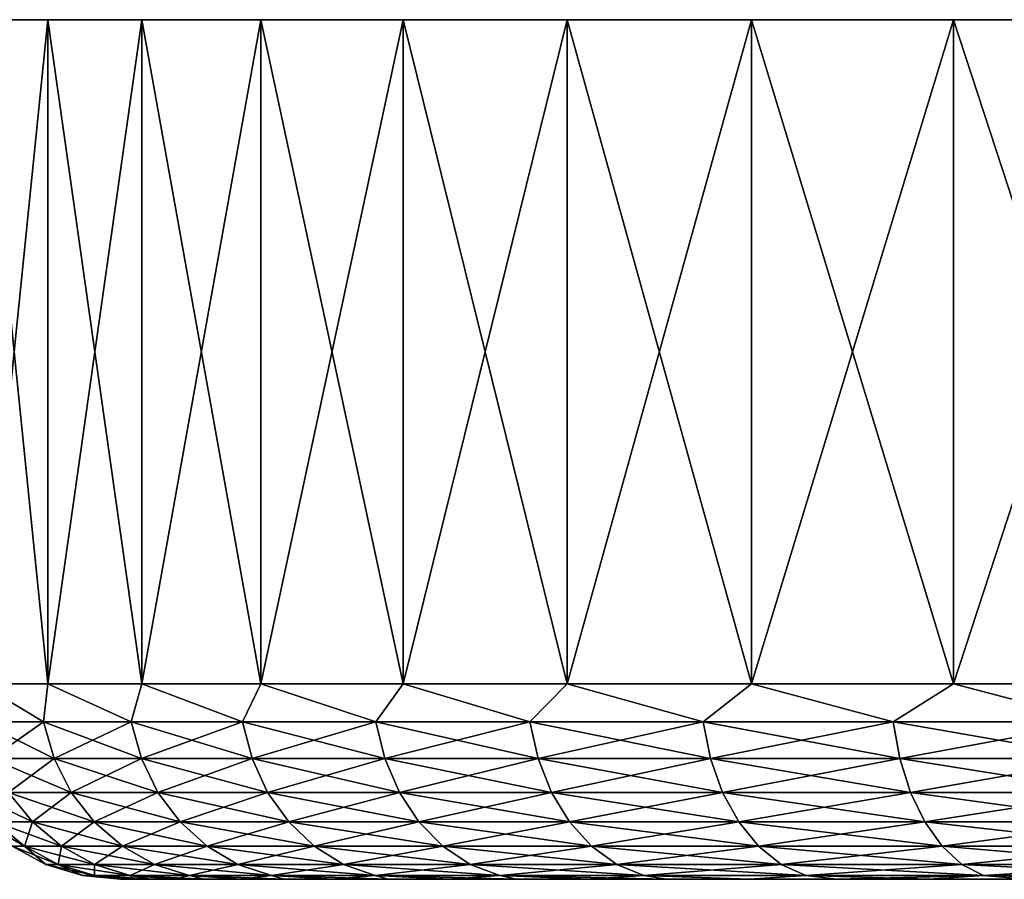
# Model space of a CAD drawing. Header units: metres. Extents: x -147 to 182, y -23 to 81.
# Tile 151 of 212: x 48 to 60, y 70 to 81. Entities that reach past the tile are written whole.
import ezdxf

# ---------------------------------------------------------------- set-up
doc = ezdxf.new("R2010")
doc.units = ezdxf.units.M
doc.layers.add('solid_ORA153_SW0001', color=7, linetype='CONTINUOUS')

msp = doc.modelspace()

# ---------------------------------------------------------------- linework, layer by layer
at = {"layer": 'solid_ORA153_SW0001'}
for points in [[(106.324142, 81.099998, -3.243558), (46.675861, 81.099998, -3.243558), (46.5, 81.099998)], [(106.5, 81.099998), (106.324142, 81.099998, -3.243558), (46.5, 81.099998)], [(46.675861, 81.099998, 3.243558), (106.5, 81.099998), (46.5, 81.099998)], [(105.79863, 81.099998, -6.449026), (47.201366, 81.099998, -6.449026), (46.675861, 81.099998, -3.243558)], [(106.324142, 81.099998, -3.243558), (105.79863, 81.099998, -6.449026), (46.675861, 81.099998, -3.243558)], [(46.675861, 81.099998, 3.243558), (106.324142, 81.099998, 3.243558), (106.5, 81.099998)], [(46.675861, 81.099998, 3.243558), (47.201366, 81.099998, 6.449026), (106.324142, 81.099998, 3.243558)], [(104.929588, 81.099998, -9.579069), (48.070412, 81.099998, -9.579069), (47.201366, 81.099998, -6.449026)], [(47.201382, 72.599998, -6.449114), (47.201366, 81.099998, -6.449026), (48.070412, 81.099998, -9.579069)], [(105.79863, 81.099998, -6.449026), (104.929588, 81.099998, -9.579069), (47.201366, 81.099998, -6.449026)], [(47.201366, 81.099998, 6.449026), (105.79863, 81.099998, 6.449026), (106.324142, 81.099998, 3.243558)], [(47.201366, 81.099998, 6.449026), (48.070412, 81.099998, 9.579069), (105.79863, 81.099998, 6.449026)], [(48.070404, 72.599998, 9.579047), (48.070412, 81.099998, 9.579069), (47.201366, 81.099998, 6.449026)], [(47.201382, 72.599998, 6.449114), (48.070404, 72.599998, 9.579047), (47.201366, 81.099998, 6.449026)], [(48.070404, 72.599998, -9.579047), (47.201382, 72.599998, -6.449114), (48.070412, 81.099998, -9.579069)], [(48.070404, 72.599998, -9.579047), (48.070412, 81.099998, -9.579069), (49.27277, 81.099998, -12.596736)], [(49.272739, 72.599998, -12.596676), (48.070404, 72.599998, -9.579047), (49.27277, 81.099998, -12.596736)], [(48.070404, 72.599998, 9.579047), (49.272739, 72.599998, 12.596676), (48.070412, 81.099998, 9.579069)], [(103.727226, 81.099998, -12.596736), (49.27277, 81.099998, -12.596736), (48.070412, 81.099998, -9.579069)], [(104.929588, 81.099998, -9.579069), (103.727226, 81.099998, -12.596736), (48.070412, 81.099998, -9.579069)], [(48.070412, 81.099998, 9.579069), (104.929588, 81.099998, 9.579069), (105.79863, 81.099998, 6.449026)], [(48.070412, 81.099998, 9.579069), (49.27277, 81.099998, 12.596736), (104.929588, 81.099998, 9.579069)], [(49.272739, 72.599998, 12.596676), (49.27277, 81.099998, 12.596736), (48.070412, 81.099998, 9.579069)], [(49.272739, 72.599998, -12.596676), (49.27277, 81.099998, -12.596736), (50.794296, 81.099998, -15.466639)], [(50.794285, 72.599998, -15.466619), (49.272739, 72.599998, -12.596676), (50.794296, 81.099998, -15.466639)], [(49.272739, 72.599998, 12.596676), (50.794285, 72.599998, 15.466619), (49.27277, 81.099998, 12.596736)], [(102.205704, 81.099998, -15.466639), (50.794296, 81.099998, -15.466639), (49.27277, 81.099998, -12.596736)], [(103.727226, 81.099998, -12.596736), (102.205704, 81.099998, -15.466639), (49.27277, 81.099998, -12.596736)], [(49.27277, 81.099998, 12.596736), (103.727226, 81.099998, 12.596736), (104.929588, 81.099998, 9.579069)], [(49.27277, 81.099998, 12.596736), (50.794296, 81.099998, 15.466639), (103.727226, 81.099998, 12.596736)], [(50.794285, 72.599998, 15.466619), (50.794296, 81.099998, 15.466639), (49.27277, 81.099998, 12.596736)], [(50.794285, 72.599998, -15.466619), (50.794296, 81.099998, -15.466639), (52.617191, 81.099998, -18.155203)], [(52.61721, 72.599998, -18.15523), (50.794285, 72.599998, -15.466619), (52.617191, 81.099998, -18.155203)], [(50.794285, 72.599998, 15.466619), (52.61721, 72.599998, 18.15523), (50.794296, 81.099998, 15.466639)], [(100.382813, 81.099998, -18.155203), (52.617191, 81.099998, -18.155203), (50.794296, 81.099998, -15.466639)], [(102.205704, 81.099998, -15.466639), (100.382813, 81.099998, -18.155203), (50.794296, 81.099998, -15.466639)], [(50.794296, 81.099998, 15.466639), (102.205704, 81.099998, 15.466639), (103.727226, 81.099998, 12.596736)], [(50.794296, 81.099998, 15.466639), (52.617191, 81.099998, 18.155203), (102.205704, 81.099998, 15.466639)], [(52.61721, 72.599998, 18.15523), (52.617191, 81.099998, 18.155203), (50.794296, 81.099998, 15.466639)], [(98.279869, 81.099998, -20.630978), (54.720131, 81.099998, -20.630978), (52.617191, 81.099998, -18.155203)], [(52.61721, 72.599998, -18.15523), (52.617191, 81.099998, -18.155203), (54.720131, 81.099998, -20.630978)], [(100.382813, 81.099998, -18.155203), (98.279869, 81.099998, -20.630978), (52.617191, 81.099998, -18.155203)], [(52.617191, 81.099998, 18.155203), (100.382813, 81.099998, 18.155203), (102.205704, 81.099998, 15.466639)], [(52.617191, 81.099998, 18.155203), (54.720131, 81.099998, 20.630978), (100.382813, 81.099998, 18.155203)], [(54.720139, 72.599998, 20.630985), (54.720131, 81.099998, 20.630978), (52.617191, 81.099998, 18.155203)], [(52.61721, 72.599998, 18.15523), (54.720139, 72.599998, 20.630985), (52.617191, 81.099998, 18.155203)], [(54.720139, 72.599998, -20.630985), (52.61721, 72.599998, -18.15523), (54.720131, 81.099998, -20.630978)], [(95.921661, 81.099998, -22.864798), (57.078339, 81.099998, -22.864798), (54.720131, 81.099998, -20.630978)], [(54.720139, 72.599998, -20.630985), (54.720131, 81.099998, -20.630978), (57.078339, 81.099998, -22.864798)], [(98.279869, 81.099998, -20.630978), (95.921661, 81.099998, -22.864798), (54.720131, 81.099998, -20.630978)], [(54.720131, 81.099998, 20.630978), (98.279869, 81.099998, 20.630978), (100.382813, 81.099998, 18.155203)], [(54.720131, 81.099998, 20.630978), (57.078339, 81.099998, 22.864798), (98.279869, 81.099998, 20.630978)], [(57.078411, 72.599998, 22.864862), (57.078339, 81.099998, 22.864798), (54.720131, 81.099998, 20.630978)], [(54.720139, 72.599998, 20.630985), (57.078411, 72.599998, 22.864862), (54.720131, 81.099998, 20.630978)], [(57.078411, 72.599998, -22.864862), (54.720139, 72.599998, -20.630985), (57.078339, 81.099998, -22.864798)], [(93.335556, 81.099998, -24.830706), (59.66444, 81.099998, -24.830706), (57.078339, 81.099998, -22.864798)], [(57.078411, 72.599998, -22.864862), (57.078339, 81.099998, -22.864798), (59.66444, 81.099998, -24.830706)], [(95.921661, 81.099998, -22.864798), (93.335556, 81.099998, -24.830706), (57.078339, 81.099998, -22.864798)], [(57.078339, 81.099998, 22.864798), (95.921661, 81.099998, 22.864798), (98.279869, 81.099998, 20.630978)], [(57.078339, 81.099998, 22.864798), (59.66444, 81.099998, 24.830706), (95.921661, 81.099998, 22.864798)], [(59.664391, 72.599998, 24.830671), (59.66444, 81.099998, 24.830706), (57.078339, 81.099998, 22.864798)], [(57.078411, 72.599998, 22.864862), (59.664391, 72.599998, 24.830671), (57.078339, 81.099998, 22.864798)], [(59.664391, 72.599998, -24.830671), (57.078411, 72.599998, -22.864862), (59.66444, 81.099998, -24.830706)], [(59.664391, 72.599998, -24.830671), (59.66444, 81.099998, -24.830706), (62.447792, 81.099998, -26.505381)], [(62.447746, 72.599998, -26.505362), (59.664391, 72.599998, -24.830671), (62.447792, 81.099998, -26.505381)], [(59.664391, 72.599998, 24.830671), (62.447746, 72.599998, 26.505362), (59.66444, 81.099998, 24.830706)], [(90.552208, 81.099998, -26.505381), (62.447792, 81.099998, -26.505381), (59.66444, 81.099998, -24.830706)], [(93.335556, 81.099998, -24.830706), (90.552208, 81.099998, -26.505381), (59.66444, 81.099998, -24.830706)], [(59.66444, 81.099998, 24.830706), (93.335556, 81.099998, 24.830706), (95.921661, 81.099998, 22.864798)], [(59.66444, 81.099998, 24.830706), (62.447792, 81.099998, 26.505381), (93.335556, 81.099998, 24.830706)], [(62.447746, 72.599998, 26.505362), (62.447792, 81.099998, 26.505381), (59.66444, 81.099998, 24.830706)], [(48.013447, 72.115166, 9.255842), (48.070404, 72.599998, 9.579047), (47.201382, 72.599998, 6.449114)], [(48.013447, 72.115166, 9.255842), (47.201382, 72.599998, 6.449114), (47.202, 72.115166, 6.227482)], [(48.013447, 72.115166, -9.255842), (47.201382, 72.599998, -6.449114), (48.070404, 72.599998, -9.579047)], [(47.202, 72.115166, -6.227482), (47.201382, 72.599998, -6.449114), (48.013447, 72.115166, -9.255842)], [(49.136997, 72.115166, 12.182794), (48.070404, 72.599998, 9.579047), (48.013447, 72.115166, 9.255842)], [(48.013447, 72.115166, -9.255842), (48.070404, 72.599998, -9.579047), (49.136997, 72.115166, -12.182794)], [(49.136997, 72.115166, 12.182794), (49.272739, 72.599998, 12.596676), (48.070404, 72.599998, 9.579047)], [(49.136997, 72.115166, -12.182794), (48.070404, 72.599998, -9.579047), (49.272739, 72.599998, -12.596676)], [(50.560345, 72.115166, 14.976268), (49.272739, 72.599998, 12.596676), (49.136997, 72.115166, 12.182794)], [(49.136997, 72.115166, -12.182794), (49.272739, 72.599998, -12.596676), (50.560345, 72.115166, -14.976268)], [(50.560345, 72.115166, 14.976268), (50.794285, 72.599998, 15.466619), (49.272739, 72.599998, 12.596676)], [(50.560345, 72.115166, -14.976268), (49.272739, 72.599998, -12.596676), (50.794285, 72.599998, -15.466619)], [(52.267891, 72.115166, 17.605659), (50.794285, 72.599998, 15.466619), (50.560345, 72.115166, 14.976268)], [(50.560345, 72.115166, -14.976268), (50.794285, 72.599998, -15.466619), (52.267891, 72.115166, -17.605659)], [(52.267891, 72.115166, 17.605659), (52.61721, 72.599998, 18.15523), (50.794285, 72.599998, 15.466619)], [(52.267891, 72.115166, -17.605659), (50.794285, 72.599998, -15.466619), (52.61721, 72.599998, -18.15523)], [(54.240929, 72.115166, 20.042158), (52.61721, 72.599998, 18.15523), (52.267891, 72.115166, 17.605659)], [(52.267891, 72.115166, -17.605659), (52.61721, 72.599998, -18.15523), (54.240929, 72.115166, -20.042158)], [(54.240929, 72.115166, 20.042158), (54.720139, 72.599998, 20.630985), (52.61721, 72.599998, 18.15523)], [(54.240929, 72.115166, -20.042158), (52.61721, 72.599998, -18.15523), (54.720139, 72.599998, -20.630985)], [(56.45784, 72.115166, 22.259071), (54.720139, 72.599998, 20.630985), (54.240929, 72.115166, 20.042158)], [(54.240929, 72.115166, -20.042158), (54.720139, 72.599998, -20.630985), (56.45784, 72.115166, -22.259071)], [(56.45784, 72.115166, 22.259071), (57.078411, 72.599998, 22.864862), (54.720139, 72.599998, 20.630985)], [(56.45784, 72.115166, -22.259071), (54.720139, 72.599998, -20.630985), (57.078411, 72.599998, -22.864862)], [(58.894341, 72.115166, 24.232111), (57.078411, 72.599998, 22.864862), (56.45784, 72.115166, 22.259071)], [(56.45784, 72.115166, -22.259071), (57.078411, 72.599998, -22.864862), (58.894341, 72.115166, -24.232111)], [(58.894341, 72.115166, 24.232111), (59.664391, 72.599998, 24.830671), (57.078411, 72.599998, 22.864862)], [(58.894341, 72.115166, -24.232111), (57.078411, 72.599998, -22.864862), (59.664391, 72.599998, -24.830671)], [(61.523731, 72.115166, 25.939657), (59.664391, 72.599998, 24.830671), (58.894341, 72.115166, 24.232111)], [(58.894341, 72.115166, -24.232111), (59.664391, 72.599998, -24.830671), (61.523731, 72.115166, -25.939657)], [(61.523731, 72.115166, 25.939657), (62.447746, 72.599998, 26.505362), (59.664391, 72.599998, 24.830671)], [(61.523731, 72.115166, -25.939657), (59.664391, 72.599998, -24.830671), (62.447746, 72.599998, -26.505362)], [(47.202, 72.115166, -6.227482), (48.013447, 72.115166, -9.255842), (47.340797, 71.645561, -6.19798)], [(47.202, 72.115166, 6.227482), (47.340797, 71.645561, 6.19798), (48.148399, 71.645561, 9.211993)], [(48.013447, 72.115166, 9.255842), (47.202, 72.115166, 6.227482), (48.148399, 71.645561, 9.211993)], [(48.013447, 72.115166, -9.255842), (48.148399, 71.645561, -9.211993), (47.340797, 71.645561, -6.19798)], [(48.013447, 72.115166, -9.255842), (49.136997, 72.115166, -12.182794), (48.148399, 71.645561, -9.211993)], [(48.013447, 72.115166, 9.255842), (48.148399, 71.645561, 9.211993), (49.266628, 71.645561, 12.125078)], [(49.136997, 72.115166, 12.182794), (48.013447, 72.115166, 9.255842), (49.266628, 71.645561, 12.125078)], [(49.136997, 72.115166, -12.182794), (49.266628, 71.645561, -12.125078), (48.148399, 71.645561, -9.211993)], [(49.136997, 72.115166, -12.182794), (50.560345, 72.115166, -14.976268), (49.266628, 71.645561, -12.125078)], [(49.136997, 72.115166, 12.182794), (49.266628, 71.645561, 12.125078), (50.683231, 71.645561, 14.905318)], [(50.560345, 72.115166, 14.976268), (49.136997, 72.115166, 12.182794), (50.683231, 71.645561, 14.905318)], [(50.560345, 72.115166, -14.976268), (50.683231, 71.645561, -14.905318), (49.266628, 71.645561, -12.125078)], [(50.560345, 72.115166, -14.976268), (52.267891, 72.115166, -17.605659), (50.683231, 71.645561, -14.905318)], [(50.560345, 72.115166, 14.976268), (50.683231, 71.645561, 14.905318), (52.382687, 71.645561, 17.522253)], [(52.267891, 72.115166, 17.605659), (50.560345, 72.115166, 14.976268), (52.382687, 71.645561, 17.522253)], [(52.267891, 72.115166, -17.605659), (52.382687, 71.645561, -17.522253), (50.683231, 71.645561, -14.905318)], [(52.267891, 72.115166, -17.605659), (54.240929, 72.115166, -20.042158), (52.382687, 71.645561, -17.522253)], [(52.267891, 72.115166, 17.605659), (52.382687, 71.645561, 17.522253), (54.346378, 71.645561, 19.94721)], [(54.240929, 72.115166, 20.042158), (52.267891, 72.115166, 17.605659), (54.346378, 71.645561, 19.94721)], [(54.240929, 72.115166, -20.042158), (54.346378, 71.645561, -19.94721), (52.382687, 71.645561, -17.522253)], [(54.240929, 72.115166, -20.042158), (56.45784, 72.115166, -22.259071), (54.346378, 71.645561, -19.94721)], [(54.240929, 72.115166, 20.042158), (54.346378, 71.645561, 19.94721), (56.552792, 71.645561, 22.15362)], [(56.45784, 72.115166, 22.259071), (54.240929, 72.115166, 20.042158), (56.552792, 71.645561, 22.15362)], [(56.45784, 72.115166, -22.259071), (56.552792, 71.645561, -22.15362), (54.346378, 71.645561, -19.94721)], [(56.45784, 72.115166, -22.259071), (58.894341, 72.115166, -24.232111), (56.552792, 71.645561, -22.15362)], [(56.45784, 72.115166, 22.259071), (56.552792, 71.645561, 22.15362), (58.977749, 71.645561, 24.117311)], [(58.894341, 72.115166, 24.232111), (56.45784, 72.115166, 22.259071), (58.977749, 71.645561, 24.117311)], [(58.894341, 72.115166, -24.232111), (58.977749, 71.645561, -24.117311), (56.552792, 71.645561, -22.15362)], [(58.894341, 72.115166, -24.232111), (61.523731, 72.115166, -25.939657), (58.977749, 71.645561, -24.117311)], [(58.894341, 72.115166, 24.232111), (58.977749, 71.645561, 24.117311), (61.594681, 71.645561, 25.816769)], [(61.523731, 72.115166, 25.939657), (58.894341, 72.115166, 24.232111), (61.594681, 71.645561, 25.816769)], [(61.523731, 72.115166, -25.939657), (61.594681, 71.645561, -25.816769), (58.977749, 71.645561, -24.117311)], [(47.340797, 71.645561, -6.19798), (48.148399, 71.645561, -9.211993), (47.566624, 71.212708, -6.149979)], [(47.340797, 71.645561, 6.19798), (47.566624, 71.212708, 6.149979), (48.367973, 71.212708, 9.14065)], [(48.148399, 71.645561, 9.211993), (47.340797, 71.645561, 6.19798), (48.367973, 71.212708, 9.14065)], [(48.148399, 71.645561, -9.211993), (48.367973, 71.212708, -9.14065), (47.566624, 71.212708, -6.149979)], [(48.148399, 71.645561, -9.211993), (49.266628, 71.645561, -12.125078), (48.367973, 71.212708, -9.14065)], [(48.148399, 71.645561, 9.211993), (48.367973, 71.212708, 9.14065), (49.477539, 71.212708, 12.031174)], [(49.266628, 71.645561, 12.125078), (48.148399, 71.645561, 9.211993), (49.477539, 71.212708, 12.031174)], [(49.266628, 71.645561, -12.125078), (49.477539, 71.212708, -12.031174), (48.367973, 71.212708, -9.14065)], [(49.266628, 71.645561, -12.125078), (50.683231, 71.645561, -14.905318), (49.477539, 71.212708, -12.031174)], [(49.266628, 71.645561, 12.125078), (49.477539, 71.212708, 12.031174), (50.883171, 71.212708, 14.789882)], [(50.683231, 71.645561, 14.905318), (49.266628, 71.645561, 12.125078), (50.883171, 71.212708, 14.789882)], [(50.683231, 71.645561, -14.905318), (50.883171, 71.212708, -14.789882), (49.477539, 71.212708, -12.031174)], [(50.683231, 71.645561, -14.905318), (52.382687, 71.645561, -17.522253), (50.883171, 71.212708, -14.789882)], [(50.683231, 71.645561, 14.905318), (50.883171, 71.212708, 14.789882), (52.569469, 71.212708, 17.386549)], [(52.382687, 71.645561, 17.522253), (50.683231, 71.645561, 14.905318), (52.569469, 71.212708, 17.386549)], [(52.382687, 71.645561, -17.522253), (52.569469, 71.212708, -17.386549), (50.883171, 71.212708, -14.789882)], [(52.382687, 71.645561, -17.522253), (54.346378, 71.645561, -19.94721), (52.569469, 71.212708, -17.386549)], [(52.382687, 71.645561, 17.522253), (52.569469, 71.212708, 17.386549), (54.517952, 71.212708, 19.792727)], [(54.346378, 71.645561, 19.94721), (52.382687, 71.645561, 17.522253), (54.517952, 71.212708, 19.792727)], [(54.346378, 71.645561, -19.94721), (54.517952, 71.212708, -19.792727), (52.569469, 71.212708, -17.386549)], [(54.346378, 71.645561, -19.94721), (56.552792, 71.645561, -22.15362), (54.517952, 71.212708, -19.792727)], [(54.346378, 71.645561, 19.94721), (54.517952, 71.212708, 19.792727), (56.707275, 71.212708, 21.982048)], [(56.552792, 71.645561, 22.15362), (54.346378, 71.645561, 19.94721), (56.707275, 71.212708, 21.982048)], [(56.552792, 71.645561, -22.15362), (56.707275, 71.212708, -21.982048), (54.517952, 71.212708, -19.792727)], [(56.552792, 71.645561, -22.15362), (58.977749, 71.645561, -24.117311), (56.707275, 71.212708, -21.982048)], [(56.552792, 71.645561, 22.15362), (56.707275, 71.212708, 21.982048), (59.113449, 71.212708, 23.930532)], [(58.977749, 71.645561, 24.117311), (56.552792, 71.645561, 22.15362), (59.113449, 71.212708, 23.930532)], [(58.977749, 71.645561, -24.117311), (59.113449, 71.212708, -23.930532), (56.707275, 71.212708, -21.982048)], [(58.977749, 71.645561, -24.117311), (61.594681, 71.645561, -25.816769), (59.113449, 71.212708, -23.930532)], [(58.977749, 71.645561, 24.117311), (59.113449, 71.212708, 23.930532), (61.710117, 71.212708, 25.616827)], [(61.594681, 71.645561, 25.816769), (58.977749, 71.645561, 24.117311), (61.710117, 71.212708, 25.616827)], [(61.594681, 71.645561, -25.816769), (61.710117, 71.212708, -25.616827), (59.113449, 71.212708, -23.930532)], [(47.082275, 71.212708, 3.091927), (47.391529, 70.833275, 3.059423), (47.870785, 70.833275, 6.085327)], [(47.566624, 71.212708, 6.149979), (47.082275, 71.212708, 3.091927), (47.870785, 70.833275, 6.085327)], [(47.566624, 71.212708, -6.149979), (47.870785, 70.833275, -6.085327), (47.391529, 70.833275, -3.059423)], [(47.566624, 71.212708, -6.149979), (48.367973, 71.212708, -9.14065), (47.870785, 70.833275, -6.085327)], [(47.566624, 71.212708, 6.149979), (47.870785, 70.833275, 6.085327), (48.663708, 70.833275, 9.044559)], [(48.367973, 71.212708, 9.14065), (47.566624, 71.212708, 6.149979), (48.663708, 70.833275, 9.044559)], [(48.367973, 71.212708, -9.14065), (48.663708, 70.833275, -9.044559), (47.870785, 70.833275, -6.085327)], [(48.367973, 71.212708, -9.14065), (49.477539, 71.212708, -12.031174), (48.663708, 70.833275, -9.044559)], [(48.367973, 71.212708, 9.14065), (48.663708, 70.833275, 9.044559), (49.761612, 70.833275, 11.904696)], [(49.477539, 71.212708, 12.031174), (48.367973, 71.212708, 9.14065), (49.761612, 70.833275, 11.904696)], [(49.477539, 71.212708, -12.031174), (49.761612, 70.833275, -11.904696), (48.663708, 70.833275, -9.044559)], [(49.477539, 71.212708, -12.031174), (50.883171, 71.212708, -14.789882), (49.761612, 70.833275, -11.904696)], [(49.477539, 71.212708, 12.031174), (49.761612, 70.833275, 11.904696), (51.15247, 70.833275, 14.634404)], [(50.883171, 71.212708, 14.789882), (49.477539, 71.212708, 12.031174), (51.15247, 70.833275, 14.634404)], [(50.883171, 71.212708, -14.789882), (51.15247, 70.833275, -14.634404), (49.761612, 70.833275, -11.904696)], [(50.883171, 71.212708, -14.789882), (52.569469, 71.212708, -17.386549), (51.15247, 70.833275, -14.634404)], [(50.883171, 71.212708, 14.789882), (51.15247, 70.833275, 14.634404), (52.821037, 70.833275, 17.203773)], [(52.569469, 71.212708, 17.386549), (50.883171, 71.212708, 14.789882), (52.821037, 70.833275, 17.203773)], [(52.569469, 71.212708, -17.386549), (52.821037, 70.833275, -17.203773), (51.15247, 70.833275, -14.634404)], [(52.569469, 71.212708, -17.386549), (54.517952, 71.212708, -19.792727), (52.821037, 70.833275, -17.203773)], [(52.569469, 71.212708, 17.386549), (52.821037, 70.833275, 17.203773), (54.749039, 70.833275, 19.584656)], [(54.517952, 71.212708, 19.792727), (52.569469, 71.212708, 17.386549), (54.749039, 70.833275, 19.584656)], [(54.517952, 71.212708, -19.792727), (54.749039, 70.833275, -19.584656), (52.821037, 70.833275, -17.203773)], [(54.517952, 71.212708, -19.792727), (56.707275, 71.212708, -21.982048), (54.749039, 70.833275, -19.584656)], [(54.517952, 71.212708, 19.792727), (54.749039, 70.833275, 19.584656), (56.915344, 70.833275, 21.750963)], [(56.707275, 71.212708, 21.982048), (54.517952, 71.212708, 19.792727), (56.915344, 70.833275, 21.750963)], [(56.707275, 71.212708, -21.982048), (56.915344, 70.833275, -21.750963), (54.749039, 70.833275, -19.584656)], [(56.707275, 71.212708, -21.982048), (59.113449, 71.212708, -23.930532), (56.915344, 70.833275, -21.750963)], [(56.707275, 71.212708, 21.982048), (56.915344, 70.833275, 21.750963), (59.296227, 70.833275, 23.678963)], [(59.113449, 71.212708, 23.930532), (56.707275, 71.212708, 21.982048), (59.296227, 70.833275, 23.678963)], [(59.113449, 71.212708, -23.930532), (59.296227, 70.833275, -23.678963), (56.915344, 70.833275, -21.750963)], [(59.113449, 71.212708, -23.930532), (61.710117, 71.212708, -25.616827), (59.296227, 70.833275, -23.678963)], [(59.113449, 71.212708, 23.930532), (59.296227, 70.833275, 23.678963), (61.865597, 70.833275, 25.34753)], [(61.710117, 71.212708, 25.616827), (59.113449, 71.212708, 23.930532), (61.865597, 70.833275, 25.34753)], [(61.710117, 71.212708, -25.616827), (61.865597, 70.833275, -25.34753), (59.296227, 70.833275, -23.678963)], [(47.76852, 70.521873, 3.0198), (47.231194, 70.833275, 0), (47.61026, 70.521873, 0)], [(47.391529, 70.833275, 3.059423), (47.231194, 70.833275, 0), (47.76852, 70.521873, 3.0198)], [(47.391529, 70.833275, -3.059423), (47.76852, 70.521873, -3.0198), (47.61026, 70.521873, 0)], [(47.391529, 70.833275, -3.059423), (47.870785, 70.833275, -6.085327), (47.76852, 70.521873, -3.0198)], [(47.391529, 70.833275, 3.059423), (47.76852, 70.521873, 3.0198), (48.24157, 70.521873, 6.006515)], [(47.870785, 70.833275, 6.085327), (47.391529, 70.833275, 3.059423), (48.24157, 70.521873, 6.006515)], [(47.870785, 70.833275, -6.085327), (48.24157, 70.521873, -6.006515), (47.76852, 70.521873, -3.0198)], [(47.870785, 70.833275, -6.085327), (48.663708, 70.833275, -9.044559), (48.24157, 70.521873, -6.006515)], [(47.870785, 70.833275, 6.085327), (48.24157, 70.521873, 6.006515), (49.024223, 70.521873, 8.927422)], [(48.663708, 70.833275, 9.044559), (47.870785, 70.833275, 6.085327), (49.024223, 70.521873, 8.927422)], [(48.663708, 70.833275, -9.044559), (49.024223, 70.521873, -8.927422), (48.24157, 70.521873, -6.006515)], [(48.663708, 70.833275, -9.044559), (49.761612, 70.833275, -11.904696), (49.024223, 70.521873, -8.927422)], [(48.663708, 70.833275, 9.044559), (49.024223, 70.521873, 8.927422), (50.107906, 70.521873, 11.750517)], [(49.761612, 70.833275, 11.904696), (48.663708, 70.833275, 9.044559), (50.107906, 70.521873, 11.750517)], [(49.761612, 70.833275, -11.904696), (50.107906, 70.521873, -11.750517), (49.024223, 70.521873, -8.927422)], [(49.761612, 70.833275, -11.904696), (51.15247, 70.833275, -14.634404), (50.107906, 70.521873, -11.750517)], [(49.761612, 70.833275, 11.904696), (50.107906, 70.521873, 11.750517), (51.480751, 70.521873, 14.444871)], [(51.15247, 70.833275, 14.634404), (49.761612, 70.833275, 11.904696), (51.480751, 70.521873, 14.444871)], [(51.15247, 70.833275, -14.634404), (51.480751, 70.521873, -14.444871), (50.107906, 70.521873, -11.750517)], [(51.15247, 70.833275, -14.634404), (52.821037, 70.833275, -17.203773), (51.480751, 70.521873, -14.444871)], [(51.15247, 70.833275, 14.634404), (51.480751, 70.521873, 14.444871), (53.127708, 70.521873, 16.980965)], [(52.821037, 70.833275, 17.203773), (51.15247, 70.833275, 14.634404), (53.127708, 70.521873, 16.980965)], [(52.821037, 70.833275, -17.203773), (53.127708, 70.521873, -16.980965), (51.480751, 70.521873, -14.444871)], [(52.821037, 70.833275, -17.203773), (54.749039, 70.833275, -19.584656), (53.127708, 70.521873, -16.980965)], [(52.821037, 70.833275, 17.203773), (53.127708, 70.521873, 16.980965), (55.030739, 70.521873, 19.331011)], [(54.749039, 70.833275, 19.584656), (52.821037, 70.833275, 17.203773), (55.030739, 70.521873, 19.331011)], [(54.749039, 70.833275, -19.584656), (55.030739, 70.521873, -19.331011), (53.127708, 70.521873, -16.980965)], [(54.749039, 70.833275, -19.584656), (56.915344, 70.833275, -21.750963), (55.030739, 70.521873, -19.331011)], [(54.749039, 70.833275, 19.584656), (55.030739, 70.521873, 19.331011), (57.168991, 70.521873, 21.469261)], [(56.915344, 70.833275, 21.750963), (54.749039, 70.833275, 19.584656), (57.168991, 70.521873, 21.469261)], [(56.915344, 70.833275, -21.750963), (57.168991, 70.521873, -21.469261), (55.030739, 70.521873, -19.331011)], [(56.915344, 70.833275, -21.750963), (59.296227, 70.833275, -23.678963), (57.168991, 70.521873, -21.469261)], [(56.915344, 70.833275, 21.750963), (57.168991, 70.521873, 21.469261), (59.519035, 70.521873, 23.372292)], [(59.296227, 70.833275, 23.678963), (56.915344, 70.833275, 21.750963), (59.519035, 70.521873, 23.372292)], [(59.296227, 70.833275, -23.678963), (59.519035, 70.521873, -23.372292), (57.168991, 70.521873, -21.469261)], [(59.296227, 70.833275, -23.678963), (61.865597, 70.833275, -25.34753), (59.519035, 70.521873, -23.372292)], [(59.296227, 70.833275, 23.678963), (59.519035, 70.521873, 23.372292), (62.05513, 70.521873, 25.019251)], [(61.865597, 70.833275, 25.34753), (59.296227, 70.833275, 23.678963), (62.05513, 70.521873, 25.019251)], [(61.865597, 70.833275, -25.34753), (62.05513, 70.521873, -25.019251), (59.519035, 70.521873, -23.372292)], [(47.61026, 70.521873, 0), (47.76852, 70.521873, -3.0198), (48.042839, 70.290489, 0)], [(48.19873, 70.290489, 2.974583), (47.61026, 70.521873, 0), (48.042839, 70.290489, 0)], [(47.76852, 70.521873, 3.0198), (47.61026, 70.521873, 0), (48.19873, 70.290489, 2.974583)], [(47.76852, 70.521873, -3.0198), (48.19873, 70.290489, -2.974583), (48.042839, 70.290489, 0)], [(47.76852, 70.521873, -3.0198), (48.24157, 70.521873, -6.006515), (48.19873, 70.290489, -2.974583)], [(47.76852, 70.521873, 3.0198), (48.19873, 70.290489, 2.974583), (48.664696, 70.290489, 5.916577)], [(48.24157, 70.521873, 6.006515), (47.76852, 70.521873, 3.0198), (48.664696, 70.290489, 5.916577)], [(48.24157, 70.521873, -6.006515), (48.664696, 70.290489, -5.916577), (48.19873, 70.290489, -2.974583)], [(48.24157, 70.521873, -6.006515), (49.024223, 70.521873, -8.927422), (48.664696, 70.290489, -5.916577)], [(48.24157, 70.521873, 6.006515), (48.664696, 70.290489, 5.916577), (49.435631, 70.290489, 8.793747)], [(49.024223, 70.521873, 8.927422), (48.24157, 70.521873, 6.006515), (49.435631, 70.290489, 8.793747)], [(49.024223, 70.521873, -8.927422), (49.435631, 70.290489, -8.793747), (48.664696, 70.290489, -5.916577)], [(49.024223, 70.521873, -8.927422), (50.107906, 70.521873, -11.750517), (49.435631, 70.290489, -8.793747)], [(49.024223, 70.521873, 8.927422), (49.435631, 70.290489, 8.793747), (50.50309, 70.290489, 11.574571)], [(50.107906, 70.521873, 11.750517), (49.024223, 70.521873, 8.927422), (50.50309, 70.290489, 11.574571)], [(50.107906, 70.521873, -11.750517), (50.50309, 70.290489, -11.574571), (49.435631, 70.290489, -8.793747)], [(50.107906, 70.521873, -11.750517), (51.480751, 70.521873, -14.444871), (50.50309, 70.290489, -11.574571)], [(50.107906, 70.521873, 11.750517), (50.50309, 70.290489, 11.574571), (51.855373, 70.290489, 14.228581)], [(51.480751, 70.521873, 14.444871), (50.107906, 70.521873, 11.750517), (51.855373, 70.290489, 14.228581)], [(51.480751, 70.521873, -14.444871), (51.855373, 70.290489, -14.228581), (50.50309, 70.290489, -11.574571)], [(51.480751, 70.521873, -14.444871), (53.127708, 70.521873, -16.980965), (51.855373, 70.290489, -14.228581)], [(51.480751, 70.521873, 14.444871), (51.855373, 70.290489, 14.228581), (53.477673, 70.290489, 16.7267)], [(53.127708, 70.521873, 16.980965), (51.480751, 70.521873, 14.444871), (53.477673, 70.290489, 16.7267)], [(53.127708, 70.521873, -16.980965), (53.477673, 70.290489, -16.7267), (51.855373, 70.290489, -14.228581)], [(53.127708, 70.521873, -16.980965), (55.030739, 70.521873, -19.331011), (53.477673, 70.290489, -16.7267)], [(53.127708, 70.521873, 16.980965), (53.477673, 70.290489, 16.7267), (55.352207, 70.290489, 19.041557)], [(55.030739, 70.521873, 19.331011), (53.127708, 70.521873, 16.980965), (55.352207, 70.290489, 19.041557)], [(55.030739, 70.521873, -19.331011), (55.352207, 70.290489, -19.041557), (53.477673, 70.290489, -16.7267)], [(55.030739, 70.521873, -19.331011), (57.168991, 70.521873, -21.469261), (55.352207, 70.290489, -19.041557)], [(55.030739, 70.521873, 19.331011), (55.352207, 70.290489, 19.041557), (57.458443, 70.290489, 21.147793)], [(57.168991, 70.521873, 21.469261), (55.030739, 70.521873, 19.331011), (57.458443, 70.290489, 21.147793)], [(57.168991, 70.521873, -21.469261), (57.458443, 70.290489, -21.147793), (55.352207, 70.290489, -19.041557)], [(57.168991, 70.521873, -21.469261), (59.519035, 70.521873, -23.372292), (57.458443, 70.290489, -21.147793)], [(57.168991, 70.521873, 21.469261), (57.458443, 70.290489, 21.147793), (59.7733, 70.290489, 23.022327)], [(59.519035, 70.521873, 23.372292), (57.168991, 70.521873, 21.469261), (59.7733, 70.290489, 23.022327)], [(59.519035, 70.521873, -23.372292), (59.7733, 70.290489, -23.022327), (57.458443, 70.290489, -21.147793)], [(59.519035, 70.521873, -23.372292), (62.05513, 70.521873, -25.019251), (59.7733, 70.290489, -23.022327)], [(59.519035, 70.521873, 23.372292), (59.7733, 70.290489, 23.022327), (62.27142, 70.290489, 24.644625)], [(62.05513, 70.521873, 25.019251), (59.519035, 70.521873, 23.372292), (62.27142, 70.290489, 24.644625)], [(62.05513, 70.521873, -25.019251), (62.27142, 70.290489, -24.644625), (59.7733, 70.290489, -23.022327)], [(48.042839, 70.290489, 0), (48.19873, 70.290489, -2.974583), (48.512276, 70.148033, 0)], [(48.665592, 70.148033, 2.925514), (48.042839, 70.290489, 0), (48.512276, 70.148033, 0)], [(48.19873, 70.290489, 2.974583), (48.042839, 70.290489, 0), (48.665592, 70.148033, 2.925514)], [(48.19873, 70.290489, -2.974583), (48.665592, 70.148033, -2.925514), (48.512276, 70.148033, 0)], [(48.19873, 70.290489, -2.974583), (48.664696, 70.290489, -5.916577), (48.665592, 70.148033, -2.925514)], [(48.19873, 70.290489, 2.974583), (48.665592, 70.148033, 2.925514), (49.123875, 70.148033, 5.818975)], [(48.664696, 70.290489, 5.916577), (48.19873, 70.290489, 2.974583), (49.123875, 70.148033, 5.818975)], [(48.664696, 70.290489, -5.916577), (49.123875, 70.148033, -5.818975), (48.665592, 70.148033, -2.925514)], [(48.664696, 70.290489, -5.916577), (49.435631, 70.290489, -8.793747), (49.123875, 70.148033, -5.818975)], [(48.664696, 70.290489, 5.916577), (49.123875, 70.148033, 5.818975), (49.882092, 70.148033, 8.648683)], [(49.435631, 70.290489, 8.793747), (48.664696, 70.290489, 5.916577), (49.882092, 70.148033, 8.648683)], [(49.435631, 70.290489, -8.793747), (49.882092, 70.148033, -8.648683), (49.123875, 70.148033, -5.818975)], [(49.435631, 70.290489, -8.793747), (50.50309, 70.290489, -11.574571), (49.882092, 70.148033, -8.648683)], [(49.435631, 70.290489, 8.793747), (49.882092, 70.148033, 8.648683), (50.931942, 70.148033, 11.383634)], [(50.50309, 70.290489, 11.574571), (49.435631, 70.290489, 8.793747), (50.931942, 70.148033, 11.383634)], [(50.50309, 70.290489, -11.574571), (50.931942, 70.148033, -11.383634), (49.882092, 70.148033, -8.648683)], [(50.50309, 70.290489, -11.574571), (51.855373, 70.290489, -14.228581), (50.931942, 70.148033, -11.383634)], [(50.50309, 70.290489, 11.574571), (50.931942, 70.148033, 11.383634), (52.261917, 70.148033, 13.993863)], [(51.855373, 70.290489, 14.228581), (50.50309, 70.290489, 11.574571), (52.261917, 70.148033, 13.993863)], [(51.855373, 70.290489, -14.228581), (52.261917, 70.148033, -13.993863), (50.931942, 70.148033, -11.383634)], [(51.855373, 70.290489, -14.228581), (53.477673, 70.290489, -16.7267), (52.261917, 70.148033, -13.993863)], [(51.855373, 70.290489, 14.228581), (52.261917, 70.148033, 13.993863), (53.857452, 70.148033, 16.450773)], [(53.477673, 70.290489, 16.7267), (51.855373, 70.290489, 14.228581), (53.857452, 70.148033, 16.450773)], [(53.477673, 70.290489, -16.7267), (53.857452, 70.148033, -16.450773), (52.261917, 70.148033, -13.993863)], [(53.477673, 70.290489, -16.7267), (55.352207, 70.290489, -19.041557), (53.857452, 70.148033, -16.450773)], [(53.477673, 70.290489, 16.7267), (53.857452, 70.148033, 16.450773), (55.701065, 70.148033, 18.727444)], [(55.352207, 70.290489, 19.041557), (53.477673, 70.290489, 16.7267), (55.701065, 70.148033, 18.727444)], [(55.352207, 70.290489, -19.041557), (55.701065, 70.148033, -18.727444), (53.857452, 70.148033, -16.450773)], [(55.352207, 70.290489, -19.041557), (57.458443, 70.290489, -21.147793), (55.701065, 70.148033, -18.727444)], [(55.352207, 70.290489, 19.041557), (55.701065, 70.148033, 18.727444), (57.772556, 70.148033, 20.798933)], [(57.458443, 70.290489, 21.147793), (55.352207, 70.290489, 19.041557), (57.772556, 70.148033, 20.798933)], [(57.458443, 70.290489, -21.147793), (57.772556, 70.148033, -20.798933), (55.701065, 70.148033, -18.727444)], [(57.458443, 70.290489, -21.147793), (59.7733, 70.290489, -23.022327), (57.772556, 70.148033, -20.798933)], [(57.458443, 70.290489, 21.147793), (57.772556, 70.148033, 20.798933), (60.049229, 70.148033, 22.642546)], [(59.7733, 70.290489, 23.022327), (57.458443, 70.290489, 21.147793), (60.049229, 70.148033, 22.642546)], [(59.7733, 70.290489, -23.022327), (60.049229, 70.148033, -22.642546), (57.772556, 70.148033, -20.798933)], [(59.7733, 70.290489, -23.022327), (62.27142, 70.290489, -24.644625), (60.049229, 70.148033, -22.642546)], [(59.7733, 70.290489, 23.022327), (60.049229, 70.148033, 22.642546), (62.506138, 70.148033, 24.238081)], [(62.27142, 70.290489, 24.644625), (59.7733, 70.290489, 23.022327), (62.506138, 70.148033, 24.238081)], [(62.27142, 70.290489, -24.644625), (62.506138, 70.148033, -24.238081), (60.049229, 70.148033, -22.642546)], [(48.512276, 70.148033, 0), (49, 70.099998), (49.042805, 70.099998, 1.533639)], [(48.512276, 70.148033, 0), (48.665592, 70.148033, -2.925514), (49, 70.099998)], [(48.665592, 70.148033, 2.925514), (48.512276, 70.148033, 0), (49.042805, 70.099998, 1.533639)], [(48.665592, 70.148033, -2.925514), (49.171585, 70.099998, -3.067214), (49.042805, 70.099998, -1.533616)], [(48.665592, 70.148033, -2.925514), (49.123875, 70.148033, -5.818975), (49.171585, 70.099998, -3.067214)], [(48.665592, 70.148033, -2.925514), (49.042805, 70.099998, -1.533616), (49, 70.099998)], [(48.665592, 70.148033, 2.925514), (49.042805, 70.099998, 1.533639), (49.171589, 70.099998, 3.067247)], [(48.665592, 70.148033, 2.925514), (49.171589, 70.099998, 3.067247), (49.386482, 70.099998, 4.594249)], [(49.123875, 70.148033, 5.818975), (48.665592, 70.148033, 2.925514), (49.386482, 70.099998, 4.594249)], [(63.524372, 70.099998, -0.795661), (49, 70.099998), (49.042805, 70.099998, -1.533616)], [(63.536312, 70.099998, 0.970957), (49.042805, 70.099998, 1.533639), (49, 70.099998)], [(63.500298, 70.099998, 0.08782), (63.536312, 70.099998, 0.970957), (49, 70.099998)], [(63.524372, 70.099998, -0.795661), (63.500298, 70.099998, 0.08782), (49, 70.099998)], [(63.608433, 70.099998, -1.675548), (49.042805, 70.099998, -1.533616), (49.171585, 70.099998, -3.067214)], [(63.608433, 70.099998, -1.675548), (63.524372, 70.099998, -0.795661), (49.042805, 70.099998, -1.533616)], [(63.787663, 70.099998, 2.719645), (49.171589, 70.099998, 3.067247), (49.042805, 70.099998, 1.533639)], [(63.632252, 70.099998, 1.849607), (63.787663, 70.099998, 2.719645), (49.042805, 70.099998, 1.533639)], [(63.536312, 70.099998, 0.970957), (63.632252, 70.099998, 1.849607), (49.042805, 70.099998, 1.533639)], [(49.123875, 70.148033, -5.818975), (49.686981, 70.099998, -6.108346), (49.386475, 70.099998, -4.594214)], [(49.123875, 70.148033, -5.818975), (49.882092, 70.148033, -8.648683), (49.686981, 70.099998, -6.108346)], [(49.123875, 70.148033, -5.818975), (49.386475, 70.099998, -4.594214), (49.171585, 70.099998, -3.067214)], [(49.123875, 70.148033, 5.818975), (49.386482, 70.099998, 4.594249), (49.686989, 70.099998, 6.108377)], [(49.123875, 70.148033, 5.818975), (49.686989, 70.099998, 6.108377), (50.072006, 70.099998, 7.603352)], [(49.882092, 70.148033, 8.648683), (49.123875, 70.148033, 5.818975), (50.072006, 70.099998, 7.603352)], [(63.954647, 70.099998, -3.407947), (49.171585, 70.099998, -3.067214), (49.386475, 70.099998, -4.594214)], [(63.752075, 70.099998, -2.547621), (63.608433, 70.099998, -1.675548), (49.171585, 70.099998, -3.067214)], [(63.954647, 70.099998, -3.407947), (63.752075, 70.099998, -2.547621), (49.171585, 70.099998, -3.067214)], [(64.273796, 70.099998, 4.418139), (49.386482, 70.099998, 4.594249), (49.171589, 70.099998, 3.067247)], [(64.001854, 70.099998, 3.577193), (64.273796, 70.099998, 4.418139), (49.171589, 70.099998, 3.067247)], [(63.787663, 70.099998, 2.719645), (64.001854, 70.099998, 3.577193), (49.171589, 70.099998, 3.067247)], [(64.532555, 70.099998, -5.077419), (49.386475, 70.099998, -4.594214), (49.686981, 70.099998, -6.108346)], [(64.215218, 70.099998, -4.25255), (63.954647, 70.099998, -3.407947), (49.386475, 70.099998, -4.594214)], [(64.532555, 70.099998, -5.077419), (64.215218, 70.099998, -4.25255), (49.386475, 70.099998, -4.594214)], [(64.985741, 70.099998, 6.035056), (49.686989, 70.099998, 6.108377), (49.386482, 70.099998, 4.594249)], [(64.602264, 70.099998, 5.238691), (64.985741, 70.099998, 6.035056), (49.386482, 70.099998, 4.594249)], [(64.273796, 70.099998, 4.418139), (64.602264, 70.099998, 5.238691), (49.386482, 70.099998, 4.594249)], [(49.882092, 70.148033, -8.648683), (50.071999, 70.099998, -7.603325), (49.686981, 70.099998, -6.108346)], [(65.331497, 70.099998, -6.65316), (49.686981, 70.099998, -6.108346), (50.071999, 70.099998, -7.603325)], [(64.905235, 70.099998, -5.878895), (64.532555, 70.099998, -5.077419), (49.686981, 70.099998, -6.108346)], [(65.331497, 70.099998, -6.65316), (64.905235, 70.099998, -5.878895), (49.686981, 70.099998, -6.108346)], [(65.910324, 70.099998, 7.540471), (50.072006, 70.099998, 7.603352), (49.686989, 70.099998, 6.108377)], [(65.422409, 70.099998, 6.803452), (65.910324, 70.099998, 7.540471), (49.686989, 70.099998, 6.108377)], [(64.985741, 70.099998, 6.035056), (65.422409, 70.099998, 6.803452), (49.686989, 70.099998, 6.108377)], [(49.882092, 70.148033, -8.648683), (50.539974, 70.099998, -9.073427), (50.071999, 70.099998, -7.603325)], [(49.882092, 70.148033, -8.648683), (50.931942, 70.148033, -11.383634), (50.539974, 70.099998, -9.073427)], [(49.882092, 70.148033, 8.648683), (50.072006, 70.099998, 7.603352), (50.539982, 70.099998, 9.07345)], [(49.882092, 70.148033, 8.648683), (50.539982, 70.099998, 9.07345), (51.089542, 70.099998, 10.51468)], [(50.931942, 70.148033, 11.383634), (49.882092, 70.148033, 8.648683), (51.089542, 70.099998, 10.51468)], [(66.336708, 70.099998, -8.106013), (50.071999, 70.099998, -7.603325), (50.539974, 70.099998, -9.073427)], [(65.80938, 70.099998, -7.396656), (65.331497, 70.099998, -6.65316), (50.071999, 70.099998, -7.603325)], [(66.336708, 70.099998, -8.106013), (65.80938, 70.099998, -7.396656), (50.071999, 70.099998, -7.603325)], [(67.030464, 70.099998, 8.906617), (50.539982, 70.099998, 9.07345), (50.072006, 70.099998, 7.603352)], [(66.447166, 70.099998, 8.2426), (67.030464, 70.099998, 8.906617), (50.072006, 70.099998, 7.603352)], [(65.910324, 70.099998, 7.540471), (66.447166, 70.099998, 8.2426), (50.072006, 70.099998, 7.603352)], [(50.931942, 70.148033, -11.383634), (51.089531, 70.099998, -10.514658), (50.539974, 70.099998, -9.073427)], [(67.529594, 70.099998, -9.409131), (50.539974, 70.099998, -9.073427), (51.089531, 70.099998, -10.514658)], [(66.910965, 70.099998, -8.777834), (66.336708, 70.099998, -8.106013), (50.539974, 70.099998, -9.073427)], [(67.529594, 70.099998, -9.409131), (66.910965, 70.099998, -8.777834), (50.539974, 70.099998, -9.073427)], [(68.3255, 70.099998, 10.108292), (51.089542, 70.099998, 10.51468), (50.539982, 70.099998, 9.07345)], [(67.657578, 70.099998, 9.529508), (68.3255, 70.099998, 10.108292), (50.539982, 70.099998, 9.07345)], [(67.030464, 70.099998, 8.906617), (67.657578, 70.099998, 9.529508), (50.539982, 70.099998, 9.07345)], [(50.931942, 70.148033, -11.383634), (51.7192, 70.099998, -11.923162), (51.089531, 70.099998, -10.514658)], [(50.931942, 70.148033, -11.383634), (52.261917, 70.148033, -13.993863), (51.7192, 70.099998, -11.923162)], [(50.931942, 70.148033, 11.383634), (51.089542, 70.099998, 10.51468), (51.719208, 70.099998, 11.923185)], [(50.931942, 70.148033, 11.383634), (51.719208, 70.099998, 11.923185), (52.42701, 70.099998, 13.294406)], [(52.261917, 70.148033, 13.993863), (50.931942, 70.148033, 11.383634), (52.42701, 70.099998, 13.294406)], [(68.888138, 70.099998, -10.538479), (51.089531, 70.099998, -10.514658), (51.7192, 70.099998, -11.923162)], [(68.189682, 70.099998, -9.996927), (67.529594, 70.099998, -9.409131), (51.089531, 70.099998, -10.514658)], [(68.888138, 70.099998, -10.538479), (68.189682, 70.099998, -9.996927), (51.089531, 70.099998, -10.514658)], [(70.542885, 70.099998, 11.554771), (51.719208, 70.099998, 11.923185), (51.089542, 70.099998, 10.51468)], [(69.771545, 70.099998, 11.123305), (70.542885, 70.099998, 11.554771), (51.089542, 70.099998, 10.51468)], [(69.031265, 70.099998, 10.640393), (69.771545, 70.099998, 11.123305), (51.089542, 70.099998, 10.51468)], [(68.3255, 70.099998, 10.108292), (69.031265, 70.099998, 10.640393), (51.089542, 70.099998, 10.51468)], [(52.261917, 70.148033, -13.993863), (52.426998, 70.099998, -13.294382), (51.7192, 70.099998, -11.923162)], [(71.999359, 70.099998, -12.196075), (51.7192, 70.099998, -11.923162), (52.426998, 70.099998, -13.294382)], [(69.621849, 70.099998, -11.031365), (68.888138, 70.099998, -10.538479), (51.7192, 70.099998, -11.923162)], [(70.387291, 70.099998, -11.47322), (69.621849, 70.099998, -11.031365), (51.7192, 70.099998, -11.923162)], [(71.181023, 70.099998, -11.862059), (70.387291, 70.099998, -11.47322), (51.7192, 70.099998, -11.923162)], [(71.999359, 70.099998, -12.196075), (71.181023, 70.099998, -11.862059), (51.7192, 70.099998, -11.923162)], [(75.616676, 70.099998, 12.969954), (52.42701, 70.099998, 13.294406), (51.719208, 70.099998, 11.923185)], [(74.737373, 70.099998, 12.879951), (75.616676, 70.099998, 12.969954), (51.719208, 70.099998, 11.923185)], [(73.86631, 70.099998, 12.730424), (74.737373, 70.099998, 12.879951), (51.719208, 70.099998, 11.923185)], [(73.007347, 70.099998, 12.522035), (73.86631, 70.099998, 12.730424), (51.719208, 70.099998, 11.923185)], [(72.164551, 70.099998, 12.255769), (73.007347, 70.099998, 12.522035), (51.719208, 70.099998, 11.923185)], [(71.341827, 70.099998, 11.932864), (72.164551, 70.099998, 12.255769), (51.719208, 70.099998, 11.923185)], [(70.542885, 70.099998, 11.554771), (71.341827, 70.099998, 11.932864), (51.719208, 70.099998, 11.923185)], [(52.261917, 70.148033, -13.993863), (53.210632, 70.099998, -14.623789), (52.426998, 70.099998, -13.294382)], [(52.261917, 70.148033, -13.993863), (53.857452, 70.148033, -16.450773), (53.210632, 70.099998, -14.623789)], [(52.261917, 70.148033, 13.993863), (52.42701, 70.099998, 13.294406), (53.210648, 70.099998, 14.623813)], [(52.261917, 70.148033, 13.993863), (53.210648, 70.099998, 14.623813), (54.067543, 70.099998, 15.90707)], [(53.857452, 70.148033, 16.450773), (52.261917, 70.148033, 13.993863), (54.067543, 70.099998, 15.90707)], [(52.426998, 70.099998, -13.294382), (53.210632, 70.099998, -14.623789), (100.57299, 70.099998, -13.294406)], [(78.436493, 70.099998, -12.85496), (52.426998, 70.099998, -13.294382), (100.57299, 70.099998, -13.294406)], [(74.563507, 70.099998, -12.85496), (52.426998, 70.099998, -13.294382), (78.436493, 70.099998, -12.85496)], [(72.838432, 70.099998, -12.473688), (71.999359, 70.099998, -12.196075), (52.426998, 70.099998, -13.294382)], [(73.694511, 70.099998, -12.693667), (72.838432, 70.099998, -12.473688), (52.426998, 70.099998, -13.294382)], [(74.563507, 70.099998, -12.85496), (73.694511, 70.099998, -12.693667), (52.426998, 70.099998, -13.294382)], [(99.789368, 70.099998, 14.623789), (53.210648, 70.099998, 14.623813), (52.42701, 70.099998, 13.294406)], [(100.572998, 70.099998, 13.294382), (99.789368, 70.099998, 14.623789), (52.42701, 70.099998, 13.294406)], [(76.5, 70.099998, 13), (100.572998, 70.099998, 13.294382), (52.42701, 70.099998, 13.294406)], [(75.616676, 70.099998, 12.969954), (76.5, 70.099998, 13), (52.42701, 70.099998, 13.294406)], [(53.857452, 70.148033, -16.450773), (54.067528, 70.099998, -15.907048), (53.210632, 70.099998, -14.623789)], [(53.210632, 70.099998, -14.623789), (99.789352, 70.099998, -14.623813), (100.57299, 70.099998, -13.294406)], [(53.210632, 70.099998, -14.623789), (54.067528, 70.099998, -15.907048), (99.789352, 70.099998, -14.623813)], [(98.932472, 70.099998, 15.907048), (54.067543, 70.099998, 15.90707), (53.210648, 70.099998, 14.623813)], [(99.789368, 70.099998, 14.623789), (98.932472, 70.099998, 15.907048), (53.210648, 70.099998, 14.623813)], [(53.857452, 70.148033, -16.450773), (54.994949, 70.099998, -17.140093), (54.067528, 70.099998, -15.907048)], [(53.857452, 70.148033, -16.450773), (55.701065, 70.148033, -18.727444), (54.994949, 70.099998, -17.140093)], [(53.857452, 70.148033, 16.450773), (54.067543, 70.099998, 15.90707), (54.994965, 70.099998, 17.140114)], [(53.857452, 70.148033, 16.450773), (54.994965, 70.099998, 17.140114), (55.990147, 70.099998, 18.319275)], [(55.701065, 70.148033, 18.727444), (53.857452, 70.148033, 16.450773), (55.990147, 70.099998, 18.319275)], [(54.067528, 70.099998, -15.907048), (98.932457, 70.099998, -15.90707), (99.789352, 70.099998, -14.623813)], [(54.067528, 70.099998, -15.907048), (54.994949, 70.099998, -17.140093), (98.932457, 70.099998, -15.90707)], [(98.005051, 70.099998, 17.140093), (54.994965, 70.099998, 17.140114), (54.067543, 70.099998, 15.90707)], [(98.932472, 70.099998, 15.907048), (98.005051, 70.099998, 17.140093), (54.067543, 70.099998, 15.90707)], [(55.701065, 70.148033, -18.727444), (55.990131, 70.099998, -18.319256), (54.994949, 70.099998, -17.140093)], [(54.994949, 70.099998, -17.140093), (98.005035, 70.099998, -17.140114), (98.932457, 70.099998, -15.90707)], [(54.994949, 70.099998, -17.140093), (55.990131, 70.099998, -18.319256), (98.005035, 70.099998, -17.140114)], [(97.009872, 70.099998, 18.319256), (55.990147, 70.099998, 18.319275), (54.994965, 70.099998, 17.140114)], [(98.005051, 70.099998, 17.140093), (97.009872, 70.099998, 18.319256), (54.994965, 70.099998, 17.140114)], [(55.701065, 70.148033, -18.727444), (57.049942, 70.099998, -19.440811), (55.990131, 70.099998, -18.319256)], [(55.701065, 70.148033, -18.727444), (57.772556, 70.148033, -20.798933), (57.049942, 70.099998, -19.440811)], [(55.701065, 70.148033, 18.727444), (55.990147, 70.099998, 18.319275), (57.049961, 70.099998, 19.44083)], [(57.772556, 70.148033, 20.798933), (55.701065, 70.148033, 18.727444), (57.049961, 70.099998, 19.44083)], [(55.990131, 70.099998, -18.319256), (97.00985, 70.099998, -18.319275), (98.005035, 70.099998, -17.140114)], [(55.990131, 70.099998, -18.319256), (57.049942, 70.099998, -19.440811), (97.00985, 70.099998, -18.319275)], [(95.950058, 70.099998, 19.440811), (57.049961, 70.099998, 19.44083), (55.990147, 70.099998, 18.319275)], [(97.009872, 70.099998, 18.319256), (95.950058, 70.099998, 19.440811), (55.990147, 70.099998, 18.319275)], [(57.772556, 70.148033, -20.798933), (58.170918, 70.099998, -20.501089), (57.049942, 70.099998, -19.440811)], [(57.049942, 70.099998, -19.440811), (95.950043, 70.099998, -19.44083), (97.00985, 70.099998, -18.319275)], [(57.049942, 70.099998, -19.440811), (58.170918, 70.099998, -20.501089), (95.950043, 70.099998, -19.44083)], [(57.772556, 70.148033, 20.798933), (57.049961, 70.099998, 19.44083), (58.170937, 70.099998, 20.501106)], [(94.829086, 70.099998, 20.501089), (58.170937, 70.099998, 20.501106), (57.049961, 70.099998, 19.44083)], [(95.950058, 70.099998, 19.440811), (94.829086, 70.099998, 20.501089), (57.049961, 70.099998, 19.44083)], [(57.772556, 70.148033, -20.798933), (60.049229, 70.148033, -22.642546), (58.170918, 70.099998, -20.501089)], [(57.772556, 70.148033, 20.798933), (58.170937, 70.099998, 20.501106), (59.349651, 70.099998, 21.496872)], [(60.049229, 70.148033, 22.642546), (57.772556, 70.148033, 20.798933), (59.349651, 70.099998, 21.496872)], [(60.049229, 70.148033, -22.642546), (59.349632, 70.099998, -21.496855), (58.170918, 70.099998, -20.501089)], [(58.170918, 70.099998, -20.501089), (94.829063, 70.099998, -20.501106), (95.950043, 70.099998, -19.44083)], [(58.170918, 70.099998, -20.501089), (59.349632, 70.099998, -21.496855), (94.829063, 70.099998, -20.501106)], [(93.650368, 70.099998, 21.496855), (59.349651, 70.099998, 21.496872), (58.170937, 70.099998, 20.501106)], [(94.829086, 70.099998, 20.501089), (93.650368, 70.099998, 21.496855), (58.170937, 70.099998, 20.501106)], [(60.049229, 70.148033, -22.642546), (60.582363, 70.099998, -22.424957), (59.349632, 70.099998, -21.496855)], [(59.349632, 70.099998, -21.496855), (93.650345, 70.099998, -21.496872), (94.829063, 70.099998, -20.501106)], [(59.349632, 70.099998, -21.496855), (60.582363, 70.099998, -22.424957), (93.650345, 70.099998, -21.496872)], [(60.049229, 70.148033, 22.642546), (59.349651, 70.099998, 21.496872), (60.582382, 70.099998, 22.424973)], [(92.417641, 70.099998, 22.424957), (60.582382, 70.099998, 22.424973), (59.349651, 70.099998, 21.496872)], [(93.650368, 70.099998, 21.496855), (92.417641, 70.099998, 22.424957), (59.349651, 70.099998, 21.496872)], [(60.049229, 70.148033, -22.642546), (62.506138, 70.148033, -24.238081), (60.582363, 70.099998, -22.424957)], [(60.049229, 70.148033, 22.642546), (60.582382, 70.099998, 22.424973), (61.865147, 70.099998, 23.282419)], [(62.506138, 70.148033, 24.238081), (60.049229, 70.148033, 22.642546), (61.865147, 70.099998, 23.282419)]]:
    msp.add_3dface(points, dxfattribs=at)

doc.saveas('drawing.dxf')
